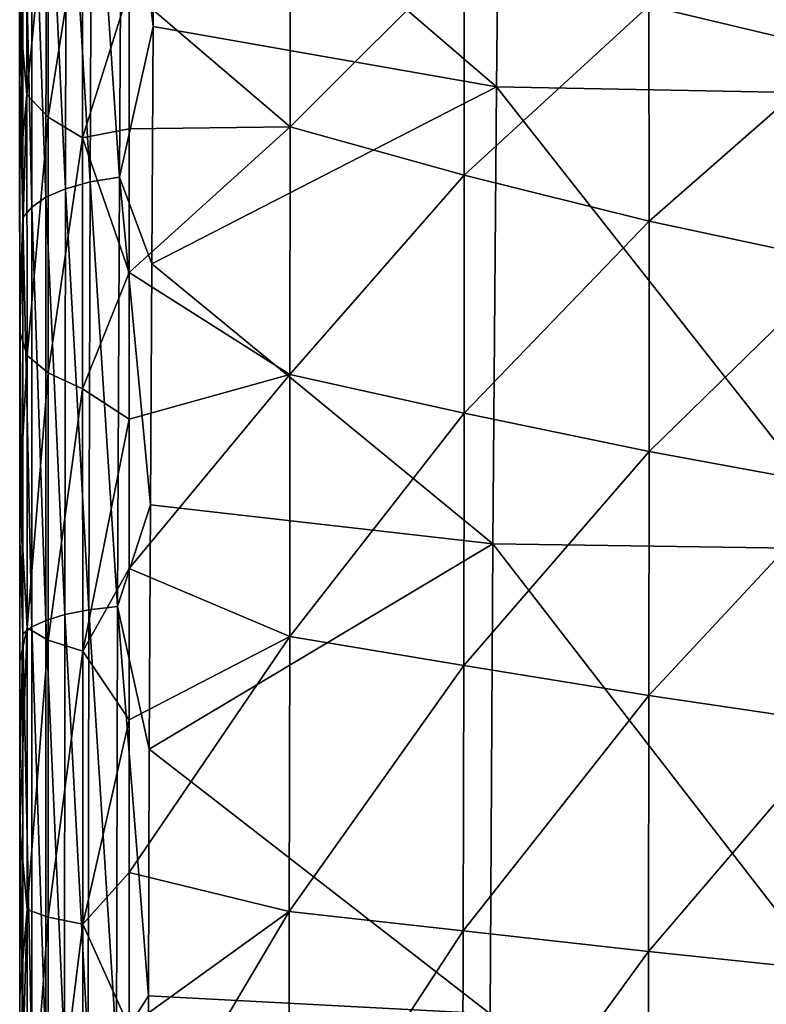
# Model space of a CAD drawing. Header units: millimetres. Extents: x -24 to 72, y 0 to 310.
# Tile 48 of 251: x -15.5 to -6.05, y 251.01 to 263.48. Entities that reach past the tile are written whole.
import ezdxf

# ---------------------------------------------------------------- set-up
doc = ezdxf.new("R2010")
doc.units = ezdxf.units.MM
doc.header["$LTSCALE"] = 65.185185
for name, color, linetype in [('27', 7, 'CONTINUOUS'), ('28', 7, 'CONTINUOUS'), ('29', 7, 'CONTINUOUS'), ('30', 7, 'CONTINUOUS'), ('31', 7, 'CONTINUOUS')]:
    doc.layers.add(name, color=color, linetype=linetype)

msp = doc.modelspace()

# ---------------------------------------------------------------- linework, layer by layer
at = {"layer": '27', "color": 7, "linetype": 'CONTINUOUS'}
for points in [[(-9.403, 268.213, -11.124), (-9.465, 262.627, -13.016), (-13.788, 266.343, -10.754), (-9.403, 268.213, -11.124)], [(-9.403, 268.213, -11.124), (-4.824, 262.539, -13.695), (-9.465, 262.627, -13.016), (-9.403, 268.213, -11.124)], [(-4.782, 268.113, -11.768), (-4.824, 262.539, -13.695), (-9.403, 268.213, -11.124), (-4.782, 268.113, -11.768)], [(-13.788, 266.343, -10.754), (-9.465, 262.627, -13.016), (-13.81, 263.392, -11.709), (-13.788, 266.343, -10.754)], [(-13.81, 263.392, -11.709), (-9.465, 262.627, -13.016), (-13.83, 260.386, -12.524), (-13.81, 263.392, -11.709)], [(-9.465, 262.627, -13.016), (-9.512, 256.84, -14.391), (-13.83, 260.386, -12.524), (-9.465, 262.627, -13.016)], [(-9.465, 262.627, -13.016), (-4.855, 256.771, -15.096), (-9.512, 256.84, -14.391), (-9.465, 262.627, -13.016)], [(-4.824, 262.539, -13.695), (-4.855, 256.771, -15.096), (-9.465, 262.627, -13.016), (-4.824, 262.539, -13.695)], [(-13.83, 260.386, -12.524), (-9.512, 256.84, -14.391), (-13.847, 257.332, -13.195), (-13.83, 260.386, -12.524)], [(-13.847, 257.332, -13.195), (-9.512, 256.84, -14.391), (-13.861, 254.239, -13.721), (-13.847, 257.332, -13.195)], [(-9.512, 256.84, -14.391), (-9.542, 250.888, -15.23), (-13.861, 254.239, -13.721), (-9.512, 256.84, -14.391)], [(-9.512, 256.84, -14.391), (-4.872, 250.848, -15.953), (-9.542, 250.888, -15.23), (-9.512, 256.84, -14.391)], [(-4.855, 256.771, -15.096), (-4.872, 250.848, -15.953), (-9.512, 256.84, -14.391), (-4.855, 256.771, -15.096)], [(-13.861, 254.239, -13.721), (-9.542, 250.888, -15.23), (-13.871, 251.116, -14.098), (-13.861, 254.239, -13.721)], [(-13.871, 251.116, -14.098), (-9.542, 250.888, -15.23), (-13.877, 247.97, -14.325), (-13.871, 251.116, -14.098)]]:
    msp.add_3dface(points, dxfattribs=at)
at = {"layer": '28', "color": 7, "linetype": 'CONTINUOUS'}
for points in [[(-14.207, 266.759, -10.433), (-14.239, 261.483, -12.072), (-14.589, 266.681, -10.211), (-14.207, 266.759, -10.433)], [(-14.207, 266.759, -10.433), (-13.81, 263.392, -11.709), (-14.239, 261.483, -12.072), (-14.207, 266.759, -10.433)], [(-13.788, 266.343, -10.754), (-13.81, 263.392, -11.709), (-14.207, 266.759, -10.433), (-13.788, 266.343, -10.754)], [(-14.912, 266.569, -9.942), (-14.924, 261.336, -11.566), (-15.165, 266.427, -9.638), (-14.912, 266.569, -9.942)], [(-14.912, 266.569, -9.942), (-14.612, 261.422, -11.844), (-14.924, 261.336, -11.566), (-14.912, 266.569, -9.942)], [(-14.589, 266.681, -10.211), (-14.612, 261.422, -11.844), (-14.912, 266.569, -9.942), (-14.589, 266.681, -10.211)], [(-14.589, 266.681, -10.211), (-14.239, 261.483, -12.072), (-14.612, 261.422, -11.844), (-14.589, 266.681, -10.211)], [(-15.165, 266.427, -9.638), (-15.171, 261.228, -11.252), (-15.349, 266.264, -9.305), (-15.165, 266.427, -9.638)], [(-15.165, 266.427, -9.638), (-14.924, 261.336, -11.566), (-15.171, 261.228, -11.252), (-15.165, 266.427, -9.638)], [(-15.349, 266.264, -9.305), (-15.35, 261.104, -10.907), (-15.462, 266.09, -8.948), (-15.349, 266.264, -9.305)], [(-15.349, 266.264, -9.305), (-15.171, 261.228, -11.252), (-15.35, 261.104, -10.907), (-15.349, 266.264, -9.305)], [(-15.462, 266.09, -8.948), (-15.462, 260.971, -10.534), (-15.5, 265.58, -8.687), (-15.462, 266.09, -8.948)], [(-15.462, 266.09, -8.948), (-15.35, 261.104, -10.907), (-15.462, 260.971, -10.534), (-15.462, 266.09, -8.948)], [(-15.5, 265.58, -8.687), (-15.462, 260.971, -10.534), (-15.5, 262.734, -9.608), (-15.5, 265.58, -8.687)], [(-13.81, 263.392, -11.709), (-13.83, 260.386, -12.524), (-14.239, 261.483, -12.072), (-13.81, 263.392, -11.709)], [(-15.5, 262.734, -9.608), (-15.462, 260.971, -10.534), (-15.5, 259.834, -10.393), (-15.5, 262.734, -9.608)], [(-14.239, 261.483, -12.072), (-14.264, 256.045, -13.262), (-14.612, 261.422, -11.844), (-14.239, 261.483, -12.072)], [(-14.239, 261.483, -12.072), (-13.847, 257.332, -13.195), (-14.264, 256.045, -13.262), (-14.239, 261.483, -12.072)], [(-13.83, 260.386, -12.524), (-13.847, 257.332, -13.195), (-14.239, 261.483, -12.072), (-13.83, 260.386, -12.524)], [(-14.924, 261.336, -11.566), (-14.932, 255.944, -12.747), (-15.171, 261.228, -11.252), (-14.924, 261.336, -11.566)], [(-14.924, 261.336, -11.566), (-14.627, 256.003, -13.03), (-14.932, 255.944, -12.747), (-14.924, 261.336, -11.566)], [(-14.612, 261.422, -11.844), (-14.627, 256.003, -13.03), (-14.924, 261.336, -11.566), (-14.612, 261.422, -11.844)], [(-14.612, 261.422, -11.844), (-14.264, 256.045, -13.262), (-14.627, 256.003, -13.03), (-14.612, 261.422, -11.844)], [(-15.171, 261.228, -11.252), (-15.173, 255.871, -12.425), (-15.35, 261.104, -10.907), (-15.171, 261.228, -11.252)], [(-15.171, 261.228, -11.252), (-14.932, 255.944, -12.747), (-15.173, 255.871, -12.425), (-15.171, 261.228, -11.252)], [(-15.35, 261.104, -10.907), (-15.35, 255.788, -12.07), (-15.462, 260.971, -10.534), (-15.35, 261.104, -10.907)], [(-15.35, 261.104, -10.907), (-15.173, 255.871, -12.425), (-15.35, 255.788, -12.07), (-15.35, 261.104, -10.907)], [(-15.462, 260.971, -10.534), (-15.462, 255.698, -11.685), (-15.5, 259.834, -10.393), (-15.462, 260.971, -10.534)], [(-15.462, 260.971, -10.534), (-15.35, 255.788, -12.07), (-15.462, 255.698, -11.685), (-15.462, 260.971, -10.534)], [(-15.5, 259.834, -10.393), (-15.462, 255.698, -11.685), (-15.5, 256.887, -11.041), (-15.5, 259.834, -10.393)], [(-13.847, 257.332, -13.195), (-13.861, 254.239, -13.721), (-14.264, 256.045, -13.262), (-13.847, 257.332, -13.195)], [(-15.5, 256.887, -11.041), (-15.462, 255.698, -11.685), (-15.5, 253.903, -11.547), (-15.5, 256.887, -11.041)], [(-14.627, 256.003, -13.03), (-14.635, 250.455, -13.754), (-14.932, 255.944, -12.747), (-14.627, 256.003, -13.03)], [(-14.627, 256.003, -13.03), (-14.278, 250.477, -13.987), (-14.635, 250.455, -13.754), (-14.627, 256.003, -13.03)], [(-14.264, 256.045, -13.262), (-14.278, 250.477, -13.987), (-14.627, 256.003, -13.03), (-14.264, 256.045, -13.262)], [(-14.264, 256.045, -13.262), (-13.871, 251.116, -14.098), (-14.278, 250.477, -13.987), (-14.264, 256.045, -13.262)], [(-13.861, 254.239, -13.721), (-13.871, 251.116, -14.098), (-14.264, 256.045, -13.262), (-13.861, 254.239, -13.721)], [(-15.173, 255.871, -12.425), (-15.172, 250.388, -13.145), (-15.35, 255.788, -12.07), (-15.173, 255.871, -12.425)], [(-14.932, 255.944, -12.747), (-14.933, 250.425, -13.47), (-15.173, 255.871, -12.425), (-14.932, 255.944, -12.747)], [(-15.173, 255.871, -12.425), (-14.933, 250.425, -13.47), (-15.172, 250.388, -13.145), (-15.173, 255.871, -12.425)], [(-14.932, 255.944, -12.747), (-14.635, 250.455, -13.754), (-14.933, 250.425, -13.47), (-14.932, 255.944, -12.747)], [(-15.35, 255.788, -12.07), (-15.349, 250.346, -12.783), (-15.462, 255.698, -11.685), (-15.35, 255.788, -12.07)], [(-15.35, 255.788, -12.07), (-15.172, 250.388, -13.145), (-15.349, 250.346, -12.783), (-15.35, 255.788, -12.07)], [(-15.462, 255.698, -11.685), (-15.461, 250.3, -12.388), (-15.5, 253.903, -11.547), (-15.462, 255.698, -11.685)], [(-15.462, 255.698, -11.685), (-15.349, 250.346, -12.783), (-15.461, 250.3, -12.388), (-15.462, 255.698, -11.685)], [(-15.5, 253.903, -11.547), (-15.461, 250.3, -12.388), (-15.5, 250.89, -11.911), (-15.5, 253.903, -11.547)], [(-13.871, 251.116, -14.098), (-13.877, 247.97, -14.325), (-14.278, 250.477, -13.987), (-13.871, 251.116, -14.098)]]:
    msp.add_3dface(points, dxfattribs=at)
at = {"layer": '29', "color": 7, "linetype": 'CONTINUOUS'}
for points in [[(-15.503, 265.088, -3.666), (-15.503, 262.986, 1.152), (-15.503, 267.23, 3.004), (-15.503, 265.088, -3.666)], [(-15.503, 262.986, 1.152), (-15.501, 264.842, 7.829), (-15.503, 267.23, 3.004), (-15.503, 262.986, 1.152)], [(-15.5, 265.58, -8.687), (-15.5, 262.734, -9.608), (-15.503, 265.088, -3.666), (-15.5, 265.58, -8.687)], [(-15.503, 265.088, -3.666), (-15.5, 262.734, -9.608), (-15.502, 260.207, -5.259), (-15.503, 265.088, -3.666)], [(-15.503, 265.088, -3.666), (-15.502, 260.207, -5.259), (-15.503, 262.986, 1.152), (-15.503, 265.088, -3.666)], [(-15.501, 261.044, 6.126), (-15.501, 264.842, 7.829), (-15.503, 262.986, 1.152), (-15.501, 261.044, 6.126)], [(-15.5, 261.56, 11.956), (-15.5, 263.561, 12.978), (-15.501, 264.842, 7.829), (-15.5, 261.56, 11.956)], [(-15.501, 261.044, 6.126), (-15.5, 261.56, 11.956), (-15.501, 264.842, 7.829), (-15.501, 261.044, 6.126)], [(-15.502, 260.207, -5.259), (-15.502, 258.587, -0.309), (-15.503, 262.986, 1.152), (-15.502, 260.207, -5.259)], [(-15.502, 258.587, -0.309), (-15.501, 261.044, 6.126), (-15.503, 262.986, 1.152), (-15.502, 258.587, -0.309)], [(-15.5, 262.734, -9.608), (-15.5, 259.834, -10.393), (-15.502, 260.207, -5.259), (-15.5, 262.734, -9.608)], [(-15.5, 259.518, 11.05), (-15.5, 261.56, 11.956), (-15.501, 261.044, 6.126), (-15.5, 259.518, 11.05)], [(-15.501, 257.11, 4.773), (-15.501, 261.044, 6.126), (-15.502, 258.587, -0.309), (-15.501, 257.11, 4.773)], [(-15.5, 257.444, 10.264), (-15.5, 259.518, 11.05), (-15.501, 261.044, 6.126), (-15.5, 257.444, 10.264)], [(-15.501, 257.11, 4.773), (-15.5, 257.444, 10.264), (-15.501, 261.044, 6.126), (-15.501, 257.11, 4.773)], [(-15.5, 259.834, -10.393), (-15.5, 256.887, -11.041), (-15.502, 260.207, -5.259), (-15.5, 259.834, -10.393)], [(-15.502, 260.207, -5.259), (-15.5, 256.887, -11.041), (-15.501, 255.176, -6.404), (-15.502, 260.207, -5.259)], [(-15.502, 260.207, -5.259), (-15.501, 255.176, -6.404), (-15.502, 258.587, -0.309), (-15.502, 260.207, -5.259)], [(-15.501, 255.176, -6.404), (-15.501, 254.068, -1.363), (-15.502, 258.587, -0.309), (-15.501, 255.176, -6.404)], [(-15.501, 254.068, -1.363), (-15.501, 257.11, 4.773), (-15.502, 258.587, -0.309), (-15.501, 254.068, -1.363)], [(-15.5, 255.348, 9.599), (-15.5, 257.444, 10.264), (-15.501, 257.11, 4.773), (-15.5, 255.348, 9.599)], [(-15.501, 253.072, 3.787), (-15.5, 255.348, 9.599), (-15.501, 257.11, 4.773), (-15.501, 253.072, 3.787)], [(-15.501, 253.072, 3.787), (-15.501, 257.11, 4.773), (-15.501, 254.068, -1.363), (-15.501, 253.072, 3.787)], [(-15.5, 256.887, -11.041), (-15.5, 253.903, -11.547), (-15.501, 255.176, -6.404), (-15.5, 256.887, -11.041)], [(-15.5, 253.239, 9.056), (-15.5, 255.348, 9.599), (-15.501, 253.072, 3.787), (-15.5, 253.239, 9.056)], [(-15.5, 253.903, -11.547), (-15.5, 250.89, -11.911), (-15.501, 255.176, -6.404), (-15.5, 253.903, -11.547)], [(-15.501, 255.176, -6.404), (-15.5, 250.89, -11.911), (-15.5, 250.031, -7.088), (-15.501, 255.176, -6.404)], [(-15.501, 255.176, -6.404), (-15.5, 250.031, -7.088), (-15.501, 254.068, -1.363), (-15.501, 255.176, -6.404)], [(-15.5, 250.031, -7.088), (-15.5, 249.464, -1.995), (-15.501, 254.068, -1.363), (-15.5, 250.031, -7.088)], [(-15.5, 249.464, -1.995), (-15.501, 253.072, 3.787), (-15.501, 254.068, -1.363), (-15.5, 249.464, -1.995)], [(-15.5, 251.124, 8.636), (-15.5, 253.239, 9.056), (-15.501, 253.072, 3.787), (-15.5, 251.124, 8.636)], [(-15.5, 248.962, 3.186), (-15.5, 251.124, 8.636), (-15.501, 253.072, 3.787), (-15.5, 248.962, 3.186)], [(-15.5, 248.962, 3.186), (-15.501, 253.072, 3.787), (-15.5, 249.464, -1.995), (-15.5, 248.962, 3.186)], [(-15.5, 249.01, 8.337), (-15.5, 251.124, 8.636), (-15.5, 248.962, 3.186), (-15.5, 249.01, 8.337)]]:
    msp.add_3dface(points, dxfattribs=at)
at = {"layer": '30', "color": 7, "linetype": 'CONTINUOUS'}
for points in [[(-15.411, 265.67, 15.221), (-15.5, 263.561, 12.978), (-15.411, 262.531, 13.393), (-15.411, 265.67, 15.221)], [(-15.411, 265.67, 15.221), (-15.411, 262.531, 13.393), (-15.144, 265.312, 15.962), (-15.411, 265.67, 15.221)], [(-15.411, 262.531, 13.393), (-15.143, 262.243, 14.163), (-15.144, 265.312, 15.962), (-15.411, 262.531, 13.393)], [(-15.143, 262.243, 14.163), (-14.706, 264.985, 16.643), (-15.144, 265.312, 15.962), (-15.143, 262.243, 14.163)], [(-14.705, 261.98, 14.871), (-14.706, 264.985, 16.643), (-15.143, 262.243, 14.163), (-14.705, 261.98, 14.871)], [(-14.705, 261.98, 14.871), (-14.115, 263.864, 16.697), (-14.706, 264.985, 16.643), (-14.705, 261.98, 14.871)], [(-14.115, 262.093, 15.667), (-14.115, 263.864, 16.697), (-14.705, 261.98, 14.871), (-14.115, 262.093, 15.667)], [(-15.5, 263.561, 12.978), (-15.5, 261.56, 11.956), (-15.411, 262.531, 13.393), (-15.5, 263.561, 12.978)], [(-15.5, 261.56, 11.956), (-15.5, 259.518, 11.05), (-15.411, 262.531, 13.393), (-15.5, 261.56, 11.956)], [(-15.411, 262.531, 13.393), (-15.5, 259.518, 11.05), (-15.41, 259.226, 11.852), (-15.411, 262.531, 13.393)], [(-15.411, 262.531, 13.393), (-15.41, 259.226, 11.852), (-15.143, 262.243, 14.163), (-15.411, 262.531, 13.393)], [(-15.41, 259.226, 11.852), (-15.143, 259.005, 12.646), (-15.143, 262.243, 14.163), (-15.41, 259.226, 11.852)], [(-15.143, 259.005, 12.646), (-14.705, 261.98, 14.871), (-15.143, 262.243, 14.163), (-15.143, 259.005, 12.646)], [(-14.115, 260.275, 14.738), (-14.115, 262.093, 15.667), (-14.705, 261.98, 14.871), (-14.115, 260.275, 14.738)], [(-14.705, 258.804, 13.375), (-14.705, 261.98, 14.871), (-15.143, 259.005, 12.646), (-14.705, 258.804, 13.375)], [(-14.705, 258.804, 13.375), (-14.115, 260.275, 14.738), (-14.705, 261.98, 14.871), (-14.705, 258.804, 13.375)], [(-14.115, 258.418, 13.916), (-14.115, 260.275, 14.738), (-14.705, 258.804, 13.375), (-14.115, 258.418, 13.916)], [(-15.5, 259.518, 11.05), (-15.5, 257.444, 10.264), (-15.41, 259.226, 11.852), (-15.5, 259.518, 11.05)], [(-15.41, 259.226, 11.852), (-15.5, 257.444, 10.264), (-15.41, 255.778, 10.62), (-15.41, 259.226, 11.852)], [(-15.41, 259.226, 11.852), (-15.41, 255.778, 10.62), (-15.143, 259.005, 12.646), (-15.41, 259.226, 11.852)], [(-15.41, 255.778, 10.62), (-15.142, 255.621, 11.431), (-15.143, 259.005, 12.646), (-15.41, 255.778, 10.62)], [(-15.142, 255.621, 11.431), (-14.705, 258.804, 13.375), (-15.143, 259.005, 12.646), (-15.142, 255.621, 11.431)], [(-14.704, 255.479, 12.176), (-14.705, 258.804, 13.375), (-15.142, 255.621, 11.431), (-14.704, 255.479, 12.176)], [(-14.704, 255.479, 12.176), (-14.115, 258.418, 13.916), (-14.705, 258.804, 13.375), (-14.704, 255.479, 12.176)], [(-14.115, 256.528, 13.201), (-14.115, 258.418, 13.916), (-14.704, 255.479, 12.176), (-14.115, 256.528, 13.201)], [(-15.5, 257.444, 10.264), (-15.5, 255.348, 9.599), (-15.41, 255.778, 10.62), (-15.5, 257.444, 10.264)], [(-14.115, 254.613, 12.595), (-14.115, 256.528, 13.201), (-14.704, 255.479, 12.176), (-14.115, 254.613, 12.595)], [(-15.5, 255.348, 9.599), (-15.5, 253.239, 9.056), (-15.41, 255.778, 10.62), (-15.5, 255.348, 9.599)], [(-15.41, 255.778, 10.62), (-15.5, 253.239, 9.056), (-15.41, 252.211, 9.715), (-15.41, 255.778, 10.62)], [(-15.41, 255.778, 10.62), (-15.41, 252.211, 9.715), (-15.142, 255.621, 11.431), (-15.41, 255.778, 10.62)], [(-15.41, 252.211, 9.715), (-15.141, 252.113, 10.54), (-15.142, 255.621, 11.431), (-15.41, 252.211, 9.715)], [(-15.141, 252.113, 10.54), (-14.704, 255.479, 12.176), (-15.142, 255.621, 11.431), (-15.141, 252.113, 10.54)], [(-14.702, 252.025, 11.294), (-14.704, 255.479, 12.176), (-15.141, 252.113, 10.54), (-14.702, 252.025, 11.294)], [(-14.702, 252.025, 11.294), (-14.115, 254.613, 12.595), (-14.704, 255.479, 12.176), (-14.702, 252.025, 11.294)], [(-14.115, 252.677, 12.099), (-14.115, 254.613, 12.595), (-14.702, 252.025, 11.294), (-14.115, 252.677, 12.099)], [(-15.5, 253.239, 9.056), (-15.5, 251.124, 8.636), (-15.41, 252.211, 9.715), (-15.5, 253.239, 9.056)], [(-14.115, 250.725, 11.713), (-14.115, 252.677, 12.099), (-14.702, 252.025, 11.294), (-14.115, 250.725, 11.713)], [(-15.5, 251.124, 8.636), (-15.5, 249.01, 8.337), (-15.41, 252.211, 9.715), (-15.5, 251.124, 8.636)], [(-15.41, 252.211, 9.715), (-15.5, 249.01, 8.337), (-15.409, 248.547, 9.159), (-15.41, 252.211, 9.715)], [(-15.41, 252.211, 9.715), (-15.409, 248.547, 9.159), (-15.141, 252.113, 10.54), (-15.41, 252.211, 9.715)], [(-15.409, 248.547, 9.159), (-15.139, 248.502, 9.991), (-15.141, 252.113, 10.54), (-15.409, 248.547, 9.159)], [(-15.139, 248.502, 9.991), (-14.702, 252.025, 11.294), (-15.141, 252.113, 10.54), (-15.139, 248.502, 9.991)], [(-14.701, 248.462, 10.751), (-14.702, 252.025, 11.294), (-15.139, 248.502, 9.991), (-14.701, 248.462, 10.751)], [(-14.701, 248.462, 10.751), (-14.115, 250.725, 11.713), (-14.702, 252.025, 11.294), (-14.701, 248.462, 10.751)]]:
    msp.add_3dface(points, dxfattribs=at)
at = {"layer": '31', "color": 7, "linetype": 'CONTINUOUS'}
for points in [[(-5.08, 263.071, 21.736), (-5.083, 265.542, 23.65), (-7.534, 263.652, 21.261), (-5.08, 263.071, 21.736)], [(-14.115, 263.864, 16.697), (-12.078, 262.121, 17.507), (-12.077, 265.053, 19.404), (-14.115, 263.864, 16.697)], [(-12.078, 262.121, 17.507), (-9.873, 264.325, 20.491), (-12.077, 265.053, 19.404), (-12.078, 262.121, 17.507)], [(-9.873, 261.509, 18.667), (-9.873, 264.325, 20.491), (-12.078, 262.121, 17.507), (-9.873, 261.509, 18.667)], [(-9.873, 261.509, 18.667), (-7.534, 263.652, 21.261), (-9.873, 264.325, 20.491), (-9.873, 261.509, 18.667)], [(-14.115, 263.864, 16.697), (-14.115, 262.093, 15.667), (-12.078, 262.121, 17.507), (-14.115, 263.864, 16.697)], [(-7.532, 260.924, 19.513), (-7.534, 263.652, 21.261), (-9.873, 261.509, 18.667), (-7.532, 260.924, 19.513)], [(-7.532, 260.924, 19.513), (-5.08, 263.071, 21.736), (-7.534, 263.652, 21.261), (-7.532, 260.924, 19.513)], [(-5.078, 260.403, 20.058), (-5.08, 263.071, 21.736), (-7.532, 260.924, 19.513), (-5.078, 260.403, 20.058)], [(-14.115, 262.093, 15.667), (-14.115, 260.275, 14.738), (-12.078, 262.121, 17.507), (-14.115, 262.093, 15.667)], [(-14.115, 260.275, 14.738), (-12.08, 258.986, 15.894), (-12.078, 262.121, 17.507), (-14.115, 260.275, 14.738)], [(-12.08, 258.986, 15.894), (-9.873, 261.509, 18.667), (-12.078, 262.121, 17.507), (-12.08, 258.986, 15.894)], [(-9.875, 258.494, 17.116), (-9.873, 261.509, 18.667), (-12.08, 258.986, 15.894), (-9.875, 258.494, 17.116)], [(-9.875, 258.494, 17.116), (-7.532, 260.924, 19.513), (-9.873, 261.509, 18.667), (-9.875, 258.494, 17.116)], [(-7.532, 258.007, 18.029), (-7.532, 260.924, 19.513), (-9.875, 258.494, 17.116), (-7.532, 258.007, 18.029)], [(-7.532, 258.007, 18.029), (-5.078, 260.403, 20.058), (-7.532, 260.924, 19.513), (-7.532, 258.007, 18.029)], [(-5.078, 257.559, 18.638), (-5.078, 260.403, 20.058), (-7.532, 258.007, 18.029), (-5.078, 257.559, 18.638)], [(-14.115, 260.275, 14.738), (-14.115, 258.418, 13.916), (-12.08, 258.986, 15.894), (-14.115, 260.275, 14.738)], [(-14.115, 258.418, 13.916), (-14.115, 256.528, 13.201), (-12.08, 258.986, 15.894), (-14.115, 258.418, 13.916)], [(-14.115, 256.528, 13.201), (-12.083, 255.667, 14.592), (-12.08, 258.986, 15.894), (-14.115, 256.528, 13.201)], [(-12.083, 255.667, 14.592), (-9.875, 258.494, 17.116), (-12.08, 258.986, 15.894), (-12.083, 255.667, 14.592)], [(-9.879, 255.298, 15.864), (-9.875, 258.494, 17.116), (-12.083, 255.667, 14.592), (-9.879, 255.298, 15.864)], [(-9.879, 255.298, 15.864), (-7.532, 258.007, 18.029), (-9.875, 258.494, 17.116), (-9.879, 255.298, 15.864)], [(-7.534, 254.918, 16.832), (-7.532, 258.007, 18.029), (-9.879, 255.298, 15.864), (-7.534, 254.918, 16.832)], [(-7.534, 254.918, 16.832), (-5.078, 257.559, 18.638), (-7.532, 258.007, 18.029), (-7.534, 254.918, 16.832)], [(-5.078, 254.557, 17.496), (-5.078, 257.559, 18.638), (-7.534, 254.918, 16.832), (-5.078, 254.557, 17.496)], [(-14.115, 256.528, 13.201), (-14.115, 254.613, 12.595), (-12.083, 255.667, 14.592), (-14.115, 256.528, 13.201)], [(-14.115, 254.613, 12.595), (-14.115, 252.677, 12.099), (-12.083, 255.667, 14.592), (-14.115, 254.613, 12.595)], [(-14.115, 252.677, 12.099), (-12.088, 252.185, 13.628), (-12.083, 255.667, 14.592), (-14.115, 252.677, 12.099)], [(-12.088, 252.185, 13.628), (-9.879, 255.298, 15.864), (-12.083, 255.667, 14.592), (-12.088, 252.185, 13.628)], [(-9.885, 251.94, 14.936), (-9.879, 255.298, 15.864), (-12.088, 252.185, 13.628), (-9.885, 251.94, 14.936)], [(-9.885, 251.94, 14.936), (-7.534, 254.918, 16.832), (-9.879, 255.298, 15.864), (-9.885, 251.94, 14.936)], [(-7.539, 251.676, 15.947), (-7.534, 254.918, 16.832), (-9.885, 251.94, 14.936), (-7.539, 251.676, 15.947)], [(-7.539, 251.676, 15.947), (-5.078, 254.557, 17.496), (-7.534, 254.918, 16.832), (-7.539, 251.676, 15.947)], [(-5.08, 251.419, 16.654), (-5.078, 254.557, 17.496), (-7.539, 251.676, 15.947), (-5.08, 251.419, 16.654)], [(-14.115, 252.677, 12.099), (-14.115, 250.725, 11.713), (-12.088, 252.185, 13.628), (-14.115, 252.677, 12.099)], [(-14.115, 250.725, 11.713), (-14.115, 248.76, 11.438), (-12.088, 252.185, 13.628), (-14.115, 250.725, 11.713)], [(-14.115, 248.76, 11.438), (-12.095, 248.559, 13.027), (-12.088, 252.185, 13.628), (-14.115, 248.76, 11.438)], [(-12.095, 248.559, 13.027), (-9.885, 251.94, 14.936), (-12.088, 252.185, 13.628), (-12.095, 248.559, 13.027)], [(-9.893, 248.438, 14.357), (-9.885, 251.94, 14.936), (-12.095, 248.559, 13.027), (-9.893, 248.438, 14.357)], [(-9.893, 248.438, 14.357), (-7.539, 251.676, 15.947), (-9.885, 251.94, 14.936), (-9.893, 248.438, 14.357)], [(-7.546, 248.301, 15.396), (-7.539, 251.676, 15.947), (-9.893, 248.438, 14.357), (-7.546, 248.301, 15.396)], [(-7.546, 248.301, 15.396), (-5.08, 251.419, 16.654), (-7.539, 251.676, 15.947), (-7.546, 248.301, 15.396)], [(-5.085, 248.163, 16.132), (-5.08, 251.419, 16.654), (-7.546, 248.301, 15.396), (-5.085, 248.163, 16.132)]]:
    msp.add_3dface(points, dxfattribs=at)

doc.saveas('drawing.dxf')
